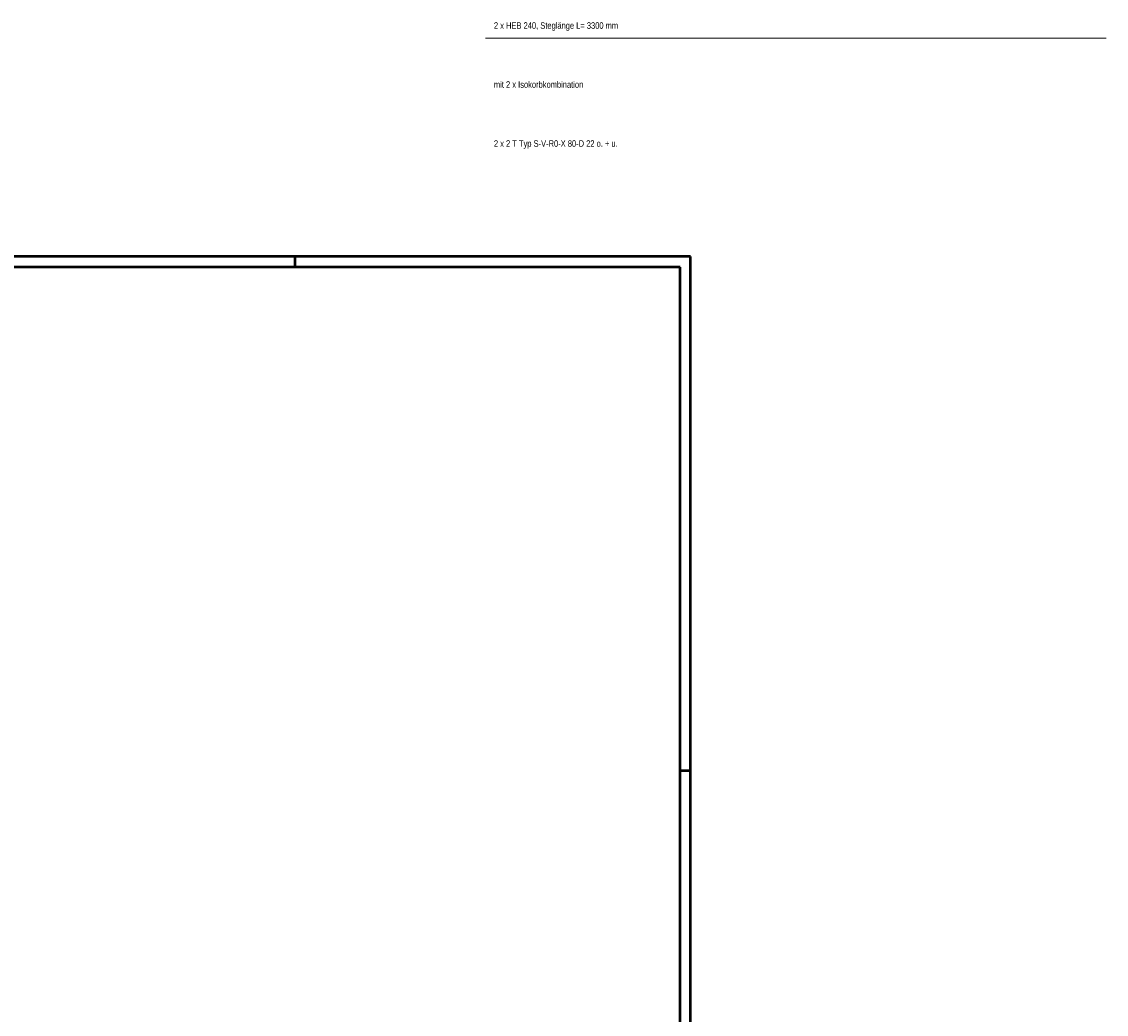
# Model space of a CAD drawing. Header units: millimetres. Extents: x 0 to 34.7, y 0 to 23.8.
# Tile 22 of 22: x 21.7 to 34.7, y 11.9 to 23.8. Entities that reach past the tile are written whole.
import ezdxf

# ---------------------------------------------------------------- set-up
doc = ezdxf.new("R2010")
doc.units = ezdxf.units.MM
doc.styles.add('Arial Narrow', font='ARIALN.TTF')

msp = doc.modelspace()

# ---------------------------------------------------------------- linework, layer by layer
at = {"color": 5, "linetype": 'Continuous', "lineweight": 18}
msp.add_line((34.7176557, 23.6479928), (27.2642463, 23.6479928), dxfattribs=at)
at = {"color": 4, "linetype": 'Continuous', "lineweight": 50}
for p, q in [((29.725, 21.025), (0, 21.025)), ((29.725, 0), (29.725, 21.025)), ((29.6, 20.9), (0.5, 20.9)), ((29.6, 0.125), (29.6, 20.9))]:
    msp.add_line(p, q, dxfattribs=at)
at = {"color": 4, "linetype": 'Continuous', "lineweight": 50, "ltscale": 0.4}
for p, q in [((24.975, 21.025), (24.975, 20.9)), ((29.725, 14.85), (29.6, 14.85))]:
    msp.add_line(p, q, dxfattribs=at)

# ---------------------------------------------------------------- texts
at = {"color": 2, "lineweight": 35, "style": 'Arial Narrow'}
for s, p in [('2 x HEB 240, Steglänge L= 3300 mm', (27.3638128, 23.761597)), ('mit 2 x Isokorbkombination', (27.3638128, 23.052847)), ('2 x 2 T Typ S-V-R0-X 80-D 22 o. + u.', (27.3638128, 22.344097))]:
    msp.add_text(s, height=0.07875, dxfattribs=at).set_placement(p)

doc.saveas('drawing.dxf')
